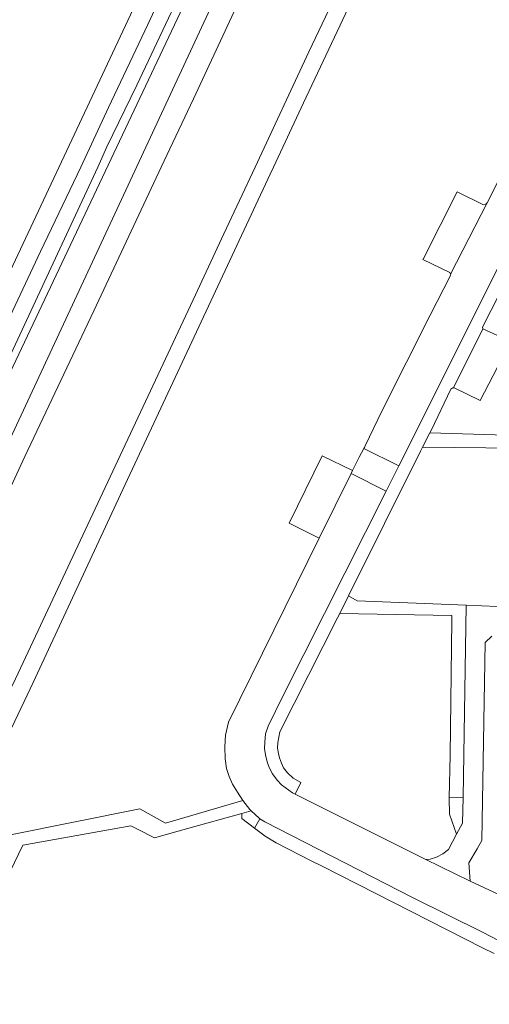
# Model space of a CAD drawing. Header units: metres. Extents: x 151213 to 156373, y 469495 to 475754.
# Tile 131 of 230: x 153767 to 153838, y 473209 to 473359. Entities that reach past the tile are written whole.
import ezdxf

# ---------------------------------------------------------------- set-up
doc = ezdxf.new("R2010")
doc.units = ezdxf.units.M
for name, color, linetype, lineweight in [('B-WE-OG-TERREIN_BEGROEID-GV', 252, 'Continuous', 18), ('B-WE-VH-GESLOTENVERHARDING_ASFALT-GV', 252, 'Continuous', 18), ('B-WE-VH-OPENVERHARDING_BETONSTRAATSTEEN-GV', 252, 'Continuous', 18), ('B-WE-VH-OPENVERHARDING_STRAATBAKSTEEN-GV', 252, 'Continuous', 18), ('B-WE-VH-OPENVERHARDING_TEGEL-GV', 252, 'Continuous', 18)]:
    doc.layers.add(name, color=color, linetype=linetype, lineweight=lineweight)

msp = doc.modelspace()

# ---------------------------------------------------------------- linework, layer by layer
at = {"layer": 'B-WE-OG-TERREIN_BEGROEID-GV', "flags": 128}
for points in [[(153830.7, 473424.96), (153829.51, 473422.76), (153828.143, 473420.135), (153827.34, 473418.55), (153824.83, 473413.93), (153823.14, 473410.43), (153820.54, 473405.18), (153817.93, 473399.85), (153814.93, 473393.59), (153811.35, 473385.91), (153800.1, 473362.05), (153792.9, 473346.6), (153788, 473336.2), (153777.81, 473314.39), (153767.314, 473292.3), (153764.579, 473286.387)], [(153731.958, 473245.162), (153733.48, 473248.11), (153738.33, 473257.39), (153742.93, 473266.69), (153748.28, 473277.43), (153753.74, 473289.2), (153758.9, 473300.16), (153764.36, 473311.99), (153769.73, 473323.42), (153775.81, 473336.2), (153780.04, 473345.25), (153785.98, 473357.87), (153800.7, 473389.4)], [(153794.237, 473382.547), (153749.932, 473288.234), (153728.023, 473242.816), (153724.615, 473235.513), (153723.004, 473233.19), (153717.364, 473229.195), (153715.981, 473228.803), (153714.754, 473228.829), (153713.84, 473228.882), (153712.312, 473225.766), (153711.84, 473224.735), (153718.35, 473221.609), (153718.786, 473221.753), (153719.152, 473221.874), (153722.392, 473222.949), (153723.208, 473224.596), (153725.276, 473223.624)], [(153760.488, 473265.86), (153762.725, 473265.469), (153762.409, 473263.701), (153761.905, 473261.932), (153760.408, 473257.038), (153760.048, 473255.934), (153763.841, 473254.203), (153765.226, 473257.166), (153765.586, 473257.803), (153777.99, 473284.39), (153792.85, 473316.07), (153797.49, 473326.12), (153802.27, 473336.2), (153810.37, 473353.73), (153815.45, 473364.39)]]:
    msp.add_lwpolyline(points, dxfattribs=at)
msp.add_lwpolyline([(153828.737, 473295.883), (153843.588, 473295.426), (153844.281, 473317.946), (153840.69, 473319.749), (153839.36, 473317.1), (153836.72, 473311.92), (153836.76, 473311.68), (153836.772, 473311.674), (153841, 473309.77), (153836.38, 473300.81), (153832.44, 473302.73), (153832.306, 473302.742), (153832.22, 473302.75), (153831.94, 473302.53), (153828.92, 473296.24)], close=True, dxfattribs=at)
at = {"layer": 'B-WE-VH-GESLOTENVERHARDING_ASFALT-GV', "flags": 128}
for points in [[(153832.668, 473436.867), (153828.52, 473439.031), (153827.632, 473437.472), (153745.791, 473264.268), (153740.967, 473254.618), (153739.455, 473250.947), (153737.871, 473246.147)], [(153751.521, 473265.861), (153807.315, 473385.807), (153824.812, 473421.906), (153832.668, 473436.867)], [(153745.527, 473209.192), (153746.7, 473211.701), (153746.789, 473211.891), (153747.463, 473213.333), (153747.552, 473213.522), (153748.021, 473214.521), (153762.41, 473245.13), (153767.676, 473256.096), (153768.6, 473258.02), (153782.21, 473287.29), (153804.55, 473335.17), (153805.05, 473336.2), (153809.56, 473345.98), (153815.55, 473358.6), (153822.78, 473374), (153831.94, 473393.9), (153837.77, 473406.39), (153843.04, 473417.39), (153846.88, 473425.62), (153849.091, 473430.186)], [(153764.579, 473286.387), (153767.314, 473292.3), (153777.81, 473314.39), (153788, 473336.2), (153792.9, 473346.6), (153800.1, 473362.05), (153811.35, 473385.91), (153814.93, 473393.59), (153817.93, 473399.85), (153820.54, 473405.18), (153823.14, 473410.43), (153824.83, 473413.93), (153827.34, 473418.55), (153828.143, 473420.135), (153824.812, 473421.906), (153807.315, 473385.807), (153751.521, 473265.861)], [(153800.7, 473389.4), (153785.98, 473357.87), (153780.04, 473345.25), (153775.81, 473336.2), (153769.73, 473323.42), (153764.36, 473311.99), (153758.9, 473300.16), (153753.74, 473289.2), (153748.28, 473277.43), (153742.93, 473266.69), (153738.33, 473257.39), (153733.48, 473248.11), (153731.958, 473245.162)], [(153734.613, 473244.958), (153735.595, 473246.871), (153737.13, 473249.86), (153741.92, 473259.62), (153747.83, 473271.14), (153754.22, 473284.57), (153757.89, 473292.51), (153762.84, 473302.83), (153770.62, 473319.49), (153778.38, 473336.2), (153779.78, 473339.29), (153784.29, 473348.66), (153794.75, 473370.84)], [(153815.45, 473364.39), (153810.37, 473353.73), (153802.27, 473336.2), (153797.49, 473326.12), (153792.85, 473316.07), (153777.99, 473284.39), (153765.586, 473257.803), (153765.226, 473257.166), (153763.841, 473254.203), (153751.036, 473226.802), (153745.258, 473214.566), (153745.176, 473214.391), (153744.492, 473212.936), (153744.41, 473212.761), (153743.265, 473210.324)]]:
    msp.add_lwpolyline(points, dxfattribs=at)
at = {"layer": 'B-WE-VH-OPENVERHARDING_BETONSTRAATSTEEN-GV', "flags": 128}
for points in [[(153844.37, 473344.49), (153837.42, 473330.79), (153831.892, 473319.958), (153831.92, 473319.89), (153828.779, 473313.759), (153821.507, 473299.315), (153818.925, 473293.907), (153818.813, 473293.673), (153818.729, 473293.52), (153824.02, 473290.872), (153842.51, 473327.87)], [(153840.639, 473225.204), (153834.84, 473227.86), (153828.05, 473231.21), (153813.094, 473238.691), (153808.299, 473241.09), (153807.9, 473241.29), (153806.25, 473242.49), (153805.57, 473243.2), (153804.9, 473244.16), (153804.4, 473245.14), (153804.08, 473246), (153803.81, 473247.06), (153803.67, 473247.99), (153803.71, 473248.99), (153803.82, 473250.24), (153804.25, 473251.41), (153806.5, 473256.06), (153822.112, 473287.055), (153816.788, 473289.736), (153811.964, 473279.943), (153798.19, 473251.98), (153797.78, 473250.01), (153797.66, 473248.27), (153797.71, 473246.45), (153797.93, 473244.96), (153798.32, 473243.76), (153798.8, 473242.58), (153799.554, 473241.37), (153800.394, 473240.118), (153801.43, 473238.73), (153801.63, 473238.545), (153802.85, 473237.42), (153802.962, 473237.349), (153803.73, 473236.86), (153826.13, 473225.4), (153836.8, 473220.1), (153839.04, 473218.9)], [(153841.38, 473269.43), (153834.254, 473269.731), (153833.78, 473240.55), (153833.69, 473236.7), (153832.791, 473235.003), (153831.55, 473232.66), (153830.72, 473232.02), (153829.76, 473231.51), (153828.8, 473231.19), (153828.34, 473231.18), (153828.05, 473231.21), (153834.84, 473227.86), (153834.66, 473230.67), (153835.892, 473232.785), (153836.64, 473234.07), (153837.15, 473264.07), (153838.125, 473265.031)]]:
    msp.add_lwpolyline(points, dxfattribs=at)
for points in [[(153837.42, 473330.79), (153837.25, 473330.58), (153836.88, 473330.48), (153832.88, 473332.47), (153827.712, 473322.264), (153827.67, 473322.18), (153831.79, 473320.21), (153831.892, 473319.958)], [(153832.306, 473302.742), (153832.44, 473302.73), (153836.38, 473300.81), (153841, 473309.77), (153836.772, 473311.674)], [(153818.013, 473292.223), (153817.003, 473290.172), (153816.788, 473289.736), (153822.112, 473287.055), (153824.02, 473290.872), (153818.729, 473293.52)], [(153817.003, 473290.172), (153812.427, 473292.426), (153807.389, 473282.198), (153811.964, 473279.943), (153816.788, 473289.736)]]:
    msp.add_lwpolyline(points, close=True, dxfattribs=at)
at = {"layer": 'B-WE-VH-OPENVERHARDING_STRAATBAKSTEEN-GV', "flags": 128}
for points in [[(153842.015, 473292.868), (153842.697, 473292.855), (153842.61, 473287.9), (153843.8, 473286.78), (153843.695, 473282.531), (153848.003, 473286.648), (153856.386, 473286.579), (153857.606, 473287.53), (153857.637, 473289.075), (153844.71, 473289.39), (153844.707, 473291.049), (153844.7, 473295.39), (153844.611, 473295.395), (153843.588, 473295.426), (153828.737, 473295.883), (153827.625, 473293.718), (153842.053, 473293.584)], [(153833.78, 473240.55), (153834.254, 473269.731), (153826.668, 473270.051), (153817.71, 473270.43), (153816.43, 473271.19), (153815.077, 473268.486), (153832.088, 473268.169), (153832.094, 473267.483), (153831.8, 473246.99), (153831.69, 473240.5)], [(153832.791, 473235.003), (153833.69, 473236.7), (153833.78, 473240.55), (153831.69, 473240.5), (153831.73, 473238.03)]]:
    msp.add_lwpolyline(points, close=True, dxfattribs=at)
at = {"layer": 'B-WE-VH-OPENVERHARDING_TEGEL-GV', "flags": 128}
for points in [[(153842.51, 473327.87), (153824.02, 473290.872), (153822.112, 473287.055), (153806.5, 473256.06), (153804.25, 473251.41), (153803.82, 473250.24), (153803.71, 473248.99), (153803.67, 473247.99), (153803.81, 473247.06), (153804.08, 473246), (153804.4, 473245.14), (153804.9, 473244.16), (153805.57, 473243.2), (153806.25, 473242.49), (153807.9, 473241.29), (153808.299, 473241.09), (153809.2, 473242.85), (153808.03, 473243.53), (153807.15, 473244.33), (153806.57, 473245.07), (153806.25, 473245.78), (153805.96, 473246.57), (153805.79, 473247.23), (153805.66, 473248.04), (153805.67, 473248.9), (153806.01, 473250.56), (153814.747, 473267.827), (153815.077, 473268.486), (153816.43, 473271.19), (153827.314, 473293.113), (153827.625, 473293.718), (153828.737, 473295.883), (153828.92, 473296.24), (153831.94, 473302.53), (153832.22, 473302.75), (153832.306, 473302.742), (153836.772, 473311.674), (153836.76, 473311.68), (153836.72, 473311.92), (153839.36, 473317.1)], [(153839.04, 473218.9), (153836.8, 473220.1), (153826.13, 473225.4), (153803.73, 473236.86), (153802.962, 473237.349), (153802.131, 473235.942), (153803.753, 473234.727), (153805.44, 473233.674), (153810.836, 473230.931), (153812.404, 473230.134), (153836.703, 473217.784), (153838.503, 473216.91)]]:
    msp.add_lwpolyline(points, dxfattribs=at)
for points in [[(153755.957, 473210.723), (153757.65, 473214.13), (153761.29, 473221.46), (153767.05, 473233.32), (153783.42, 473236.25), (153784.53, 473235.74), (153787.004, 473234.447), (153792.189, 473235.9), (153800.213, 473238.148), (153801.63, 473238.545), (153801.43, 473238.73), (153800.394, 473240.118), (153788.67, 473236.68), (153784.79, 473238.85), (153765.171, 473234.928), (153754.06, 473211.665)], [(153802.962, 473237.349), (153802.85, 473237.42), (153801.63, 473238.545), (153800.213, 473238.148), (153800.23, 473237.4), (153802.131, 473235.942)]]:
    msp.add_lwpolyline(points, close=True, dxfattribs=at)

doc.saveas('drawing.dxf')
